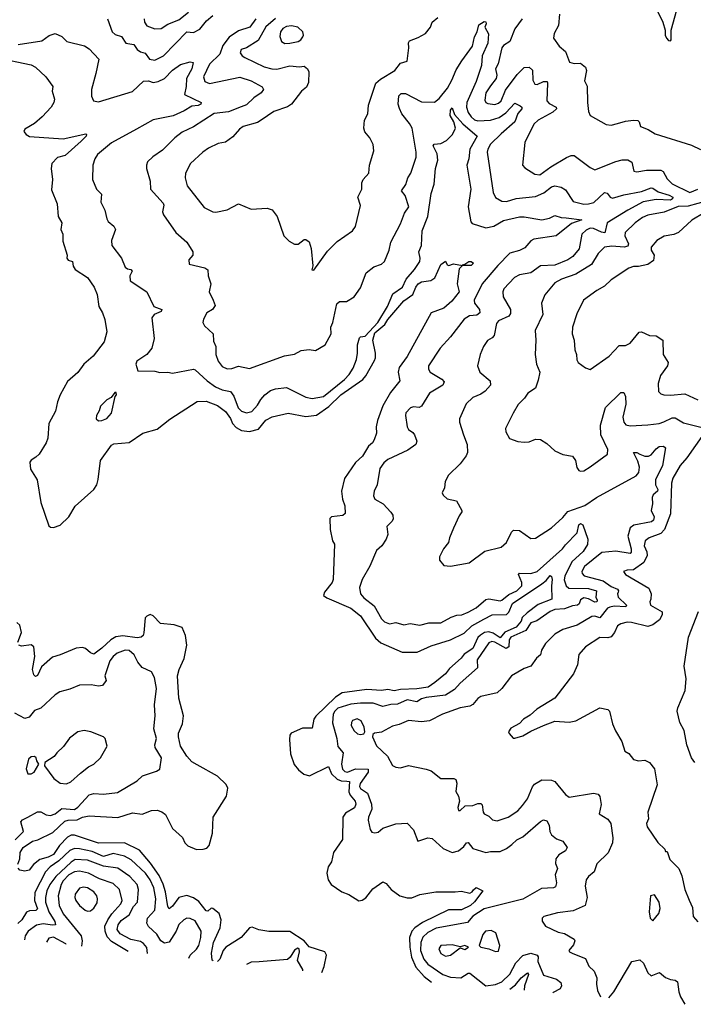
# Model space of a CAD drawing. Extents: x 1268547 to 1425625, y 515768 to 616754.
# Tile 253 of 256: x 1382984 to 1387177, y 515869 to 522001. Entities that reach past the tile are written whole.
import ezdxf

# ---------------------------------------------------------------- set-up
doc = ezdxf.new("R2010")
doc.units = 0

msp = doc.modelspace()

# ---------------------------------------------------------------- linework, layer by layer
at = {"layer": '0CON10XD'}
for points in [[(1387035, 521870), (1387040, 521875), (1387040, 521935), (1387085, 522100), (1387082.9, 522185), (1387068.7, 522228.7), (1387029.7, 522259.7), (1387005, 522268), (1386944.1, 522245.9), (1386900, 522165), (1386986.7, 521985), (1387002.5, 521935), (1387002.5, 521905), (1387010, 521885), (1387021.7, 521871.7), (1387035, 521870)], [(1383758, 522005), (1383761.2, 521985), (1383775, 521963.3), (1383825, 521944.3), (1383865, 521945.3), (1383906.3, 521973.7), (1383975, 521999.4), (1384035, 522048.1)], [(1383530, 522005), (1383558.9, 521925), (1383578.5, 521908.5), (1383617.5, 521895), (1383645.3, 521855.3), (1383695, 521846.9), (1383715.3, 521815.3), (1383735, 521801.1), (1383765, 521791.4), (1383792.5, 521755), (1383825, 521747.9), (1383878.5, 521775), (1384025, 521924.7), (1384065, 521921.5), (1384105, 521940.9), (1384146.3, 521993.7), (1384185, 522026.5)], [(1384453.5, 522006.5), (1384415.9, 521954.1), (1384345, 521931), (1384287.6, 521892.4), (1384249, 521841), (1384229.8, 521785), (1384165, 521723.8), (1384128, 521645), (1384136.9, 521615), (1384165, 521604.2), (1384355, 521643.4), (1384425, 521619.7), (1384492.4, 521582.4), (1384501.9, 521565), (1384487.8, 521545), (1384441.9, 521515), (1384395, 521470.8), (1384361.4, 521458.6), (1384282.6, 521427.4), (1384195, 521415.9), (1384065, 521332.7), (1383995, 521300), (1383949.2, 521265), (1383872.4, 521187.6), (1383812.4, 521147.6), (1383780, 521115), (1383772.5, 521095), (1383772.9, 521075), (1383795.5, 520995.5), (1383797.1, 520945), (1383877.6, 520857.6), (1383880.5, 520845), (1383872.5, 520805), (1383878.8, 520785), (1383955.7, 520675.7), (1384024.2, 520615), (1384062, 520555), (1384061.2, 520535), (1384036.2, 520505), (1384038.8, 520478.8), (1384135.8, 520455.8), (1384155, 520442.5), (1384156.2, 520405), (1384173.8, 520355), (1384164, 520305), (1384188.6, 520255), (1384199.5, 520220.5), (1384183.1, 520196.9), (1384148, 520175), (1384127.5, 520135), (1384124.4, 520115), (1384135, 520094), (1384188.1, 520045), (1384189.1, 519999.1), (1384204.3, 519965), (1384205.6, 519915), (1384218.5, 519875), (1384245, 519841.9), (1384275, 519826.7), (1384305, 519828.2), (1384345, 519843.1), (1384415, 519828.8), (1384633, 519907), (1384695, 519917.3), (1384735, 519941.1), (1384785, 519947.5), (1384825, 519940.8), (1384885, 519976), (1384922.2, 520045), (1384919.5, 520085), (1384932.7, 520115), (1384958, 520232), (1384975, 520245.8), (1385017.5, 520245), (1385065, 520273.8), (1385105, 520331.2), (1385140.6, 520425), (1385188, 520462), (1385235, 520478.6), (1385254.3, 520495), (1385282.9, 520565), (1385293.1, 520615), (1385355, 520728.8), (1385378.5, 520795), (1385405.5, 520835), (1385382.9, 520905), (1385361.2, 520935), (1385387.1, 520975), (1385399.4, 521015), (1385417.8, 521045), (1385451.4, 521145), (1385451.8, 521175), (1385426.1, 521325), (1385411.2, 521355), (1385362.9, 521415), (1385347.1, 521447.1), (1385340, 521475), (1385343.9, 521526.1), (1385359.2, 521540.8), (1385385, 521541.4), (1385485, 521490), (1385565, 521486.9), (1385595, 521509.4), (1385647.7, 521575), (1385673.2, 521623.2), (1385701.8, 521688.2), (1385735.3, 521745), (1385803.3, 521835), (1385815, 521893.3), (1385832.5, 521925), (1385841.7, 521968.3), (1385875, 521990), (1385885, 521987.5), (1385887.5, 521975), (1385880, 521955), (1385901.7, 521911.7), (1385898.9, 521855), (1385863.6, 521775), (1385857.5, 521715), (1385824.9, 521615.1), (1385768, 521485), (1385764.8, 521455), (1385775, 521422.5), (1385793.3, 521395), (1385815, 521376.2), (1385835, 521371.6), (1385915, 521375.7), (1385968.2, 521391.8), (1386009.4, 521420.6), (1386065, 521480.9), (1386099.4, 521465), (1386109.4, 521455), (1386108.9, 521445), (1386083.7, 521416.3), (1386066.2, 521365), (1385979.9, 521290.1), (1385914.6, 521225), (1385897.8, 521195), (1385894.5, 521175), (1385930.4, 520925), (1385945, 520894.4), (1385985, 520870), (1386015, 520868.5), (1386075, 520888.1), (1386195, 520900.4), (1386246.9, 520923.1), (1386295, 520958.8), (1386315, 520966.2), (1386355, 520957.7), (1386381.3, 520941.3), (1386428.5, 520868.5), (1386495, 520852.5), (1386525, 520853.1), (1386557.2, 520862.8), (1386625, 520924.7), (1386641.3, 520921.3), (1386659.5, 520895), (1386675, 520888.7), (1386745, 520909.4), (1386855, 520931.2), (1386915, 520952.9), (1386925, 520951.9), (1386957.8, 520927.8), (1387027, 520907), (1387049.7, 520895), (1387047, 520885), (1387035, 520877.1), (1386945, 520881.5), (1386865, 520865.6), (1386768.8, 520815), (1386640, 520735), (1386626.7, 520673.3), (1386605, 520676.5), (1386555, 520700.6), (1386535, 520701.6), (1386509.3, 520690.7), (1386483.9, 520665), (1386465.8, 520574.2), (1386427.3, 520525), (1386396.9, 520505), (1386315, 520471.1), (1386225, 520468.7), (1386165, 520424.7), (1386095, 520411.8), (1386063.3, 520395), (1385997.8, 520325), (1385990.9, 520305), (1385993.8, 520273.8), (1386038.9, 520195), (1386038.7, 520171.3), (1386028, 520155), (1385965, 520125.6), (1385951.5, 520108.5), (1385936.4, 520035), (1385925, 520020), (1385896.4, 520003.6), (1385871.4, 519965), (1385849.4, 519915), (1385834.2, 519845), (1385847.5, 519805), (1385911.7, 519751.7), (1385914.5, 519725), (1385881.9, 519688.1), (1385855, 519669.4), (1385805, 519648.6), (1385762.3, 519607.7), (1385721.4, 519515), (1385721.4, 519495), (1385745.6, 519415), (1385770, 519355), (1385771.3, 519305), (1385763.9, 519285), (1385725.9, 519234.1), (1385652.2, 519165), (1385633.1, 519125), (1385628.1, 519085), (1385614, 519055), (1385619.7, 519039.7), (1385645, 519017.5), (1385702.5, 519005), (1385736.7, 518945), (1385736.7, 518935), (1385719.3, 518910.7), (1385683.8, 518835), (1385658.8, 518775), (1385653.8, 518745), (1385621.2, 518705), (1385596.7, 518655), (1385597.5, 518635), (1385625, 518602.5), (1385665, 518596.7), (1385781.7, 518618.3), (1385878.3, 518691.7), (1385980, 518715), (1386014, 518745), (1386045, 518808.8), (1386057.9, 518822.1), (1386095, 518820), (1386165, 518769.2), (1386195, 518772.9), (1386295, 518835.8), (1386365, 518900.6), (1386395, 518938.1), (1386501.9, 518975), (1386575, 519026.2), (1386820.8, 519159.2), (1386838.1, 519181.9), (1386841.6, 519215), (1386832.3, 519252.3), (1386804.3, 519305), (1386824.6, 519305.4), (1386844.4, 519295), (1386875, 519283.1), (1386898.1, 519281.9), (1386915, 519290.9), (1386945, 519329.1), (1386965, 519343.8), (1386992.5, 519345), (1387004.2, 519335), (1386985.7, 519225), (1386941.9, 519135), (1386942.6, 519105), (1386955.7, 519075), (1386954.2, 519065), (1386927.7, 519042.3), (1386920, 519025), (1386923.2, 518985), (1386914.7, 518945), (1386934.2, 518905), (1386930.3, 518885), (1386916, 518874), (1386806.4, 518853.6), (1386783.8, 518836.2), (1386768.8, 518785), (1386789.3, 518705), (1386790.7, 518685), (1386785, 518677.3), (1386695, 518691.3), (1386606.8, 518683.2), (1386499.6, 518595), (1386483.8, 518565), (1386485, 518552), (1386498, 518538), (1386615, 518506), (1386665, 518471.2), (1386705.4, 518455), (1386712.1, 518445), (1386710, 518435), (1386704.6, 518425), (1386709.6, 518405), (1386762.2, 518355), (1386758, 518345), (1386685, 518347.6), (1386657.1, 518342.9), (1386643.6, 518335), (1386595, 518276.6), (1386565, 518287.2), (1386545, 518284.7), (1386455, 518230.9), (1386365, 518204.1), (1386315.6, 518175), (1386256.7, 518115), (1386231.5, 518075), (1386225.3, 518044.7), (1386201.4, 518025), (1386166.1, 517973.9), (1386125, 517960.6), (1386045, 517914.3), (1385985.5, 517835), (1385955, 517807.9), (1385855, 517785.6), (1385836.2, 517773.8), (1385805, 517736.7), (1385785, 517726.4), (1385726.7, 517715), (1385615, 517676.5), (1385535, 517633.8), (1385485, 517628.8), (1385403, 517637), (1385345, 517611.5), (1385305, 517601.2), (1385235.4, 517564.6), (1385192.7, 517557.3), (1385181.7, 517548.3), (1385180, 517535), (1385205, 517478.8), (1385272.5, 517415), (1385305, 517355.7), (1385325, 517345.7), (1385355, 517342.5), (1385405, 517356.5), (1385515, 517334.4), (1385545, 517322.9), (1385604.6, 517274.6), (1385685.5, 517275.5), (1385699.4, 517269.4), (1385705.6, 517245.6), (1385698.1, 517195), (1385714.4, 517165), (1385721.4, 517135), (1385711.9, 517095), (1385715, 517076.7), (1385725, 517076.2), (1385755.9, 517104.1), (1385805, 517107.1), (1385835, 517118.8), (1385855, 517119.5), (1385862.3, 517112.3), (1385868, 517065), (1385875, 517056.2), (1385905, 517040), (1385927.4, 517017.4), (1385955, 517012.7), (1386025, 517035.5), (1386085, 517073.5), (1386113.5, 517106.5), (1386145, 517148), (1386175, 517224), (1386189.2, 517240.8), (1386235, 517267.3), (1386295, 517264.5), (1386315, 517255.6), (1386380.8, 517175), (1386405, 517158.6), (1386555, 517184.2), (1386585, 517178), (1386594.2, 517164.2), (1386603.2, 517113.2), (1386591.2, 517055), (1386645, 517022.2), (1386663.3, 516995), (1386677.1, 516905), (1386673.2, 516875), (1386646.6, 516813.4), (1386575.5, 516744.5), (1386560, 516695), (1386524.1, 516665.9), (1386510, 516645), (1386503.8, 516603.8), (1386515.5, 516535), (1386504.6, 516485.4), (1386428.8, 516451.2), (1386331.1, 516438.9), (1386247.5, 516415), (1386236.7, 516405), (1386236.4, 516386.4), (1386256.4, 516356.4), (1386335, 516318), (1386375, 516310), (1386435.6, 516275.6), (1386438.6, 516265), (1386431.3, 516238.7), (1386401.2, 516205), (1386406.7, 516195), (1386426.7, 516185), (1386505, 516154.2), (1386526.2, 516106.2), (1386559.2, 516075), (1386576.1, 516033.9), (1386574, 515995), (1386580.6, 515955), (1386600, 515914.9)], [(1384575, 522008.3), (1384515, 521955.3), (1384468.3, 521871.7), (1384395.4, 521824.6), (1384363.3, 521815), (1384356, 521795), (1384369.2, 521775), (1384384.7, 521764.7), (1384506.3, 521706.3), (1384553.9, 521693.9), (1384585, 521691.8), (1384665, 521714.1), (1384725, 521708), (1384755, 521712.2), (1384775, 521695.7), (1384784.5, 521675), (1384781.4, 521608.6), (1384769.2, 521580.8), (1384737.1, 521555), (1384675, 521474.3), (1384651.7, 521458.3), (1384565, 521429.4), (1384486, 521374), (1384465, 521360.5), (1384374.8, 521335.2), (1384351.4, 521318.6), (1384309.5, 521270.5), (1384265, 521238.8), (1384219.3, 521230.7), (1384158.8, 521201.2), (1384123.5, 521176.5), (1384046.4, 521105), (1384016.2, 521045), (1384012.7, 521015), (1384026.5, 520966.5), (1384131.1, 520831.1), (1384185, 520803.8), (1384205, 520802.5), (1384275, 520817.5), (1384345, 520853.3), (1384425, 520820), (1384525, 520826), (1384555, 520816.2), (1384586, 520775), (1384627.5, 520655), (1384660.7, 520620.7), (1384695, 520602.5), (1384716.7, 520603.3), (1384755, 520632.5), (1384765, 520632.5), (1384785, 520617.5), (1384798.8, 520575), (1384807.5, 520467.5), (1384803, 520443), (1384815, 520440), (1384900.3, 520559.7), (1384960.5, 520619.5), (1385054.5, 520685.5), (1385075, 520713.8), (1385104.3, 520844.3), (1385089.4, 520895), (1385114.4, 520945), (1385114.3, 520985), (1385120.8, 521005), (1385156.9, 521045), (1385161.2, 521095), (1385187.5, 521185), (1385183.1, 521223.1), (1385163.1, 521265), (1385132.4, 521302.4), (1385125.4, 521325.4), (1385130, 521375), (1385150.8, 521415), (1385155, 521468.8), (1385201.1, 521605), (1385229.8, 521630.2), (1385318.9, 521685), (1385355, 521730), (1385396.7, 521743.3), (1385405.4, 521824.6)], [(1385405.4, 521824.6), (1385404.4, 521855.6), (1385410.3, 521869.7), (1385465, 521888.8), (1385510, 521915), (1385540, 521955), (1385552, 521985), (1385587.5, 522015)], [(1386110.8, 522005), (1386066.9, 521943.1), (1386034.7, 521865), (1385995, 521840.8), (1385985.2, 521825), (1385961.8, 521725), (1385945.4, 521695), (1385953.9, 521655), (1385950.4, 521635), (1385915, 521589.1), (1385885.3, 521545), (1385879.2, 521499.2), (1385885.4, 521485.4), (1385898.1, 521478.1), (1385942.1, 521472.1), (1385965, 521480.3), (1385980.3, 521495), (1386008.6, 521561.4), (1386079.7, 521660.3), (1386125, 521702.7), (1386155, 521705.6), (1386175.4, 521685.4), (1386178.8, 521625), (1386189.5, 521599.5), (1386205, 521597.3), (1386245, 521616), (1386266.3, 521616.3), (1386270.3, 521605), (1386264.6, 521495), (1386279.1, 521479.1), (1386323.3, 521455), (1386325.4, 521445), (1386302.2, 521425), (1386210.6, 521375), (1386185, 521350), (1386127.5, 521235), (1386114.2, 521095), (1386128.5, 521078.5), (1386189.7, 521039.7), (1386222.5, 521035), (1386289.5, 521085), (1386387.7, 521142.3), (1386415.9, 521154.1), (1386435, 521154.6), (1386535, 521080.8), (1386565, 521065.7), (1386695, 521118.6), (1386735, 521128.8), (1386768.9, 521128.9), (1386793.8, 521113.8), (1386807.5, 521057.5), (1386825, 521053.1), (1386885, 521064.6), (1386975, 521063.1), (1386988.5, 521055), (1387015, 521010.5), (1387045, 520979.3), (1387155, 520924.3), (1387205, 520944.8)], [(1386344.5, 522035), (1386337.5, 521965), (1386310.5, 521915), (1386307.5, 521885), (1386342.1, 521835), (1386382.1, 521802.1), (1386406.9, 521736.9), (1386435, 521728.9), (1386475, 521730), (1386506.2, 521705), (1386512, 521685), (1386499.3, 521619.3), (1386516.1, 521586.1), (1386517.5, 521485), (1386525, 521430), (1386535, 521403.3), (1386635, 521347.5), (1386665, 521344.2), (1386705, 521354.2), (1386755, 521369.2), (1386805.7, 521375.7), (1386832, 521372), (1386840, 521365), (1386848.8, 521335), (1386896.3, 521316.3), (1386940.2, 521290.2), (1387165, 521220), (1387221.7, 521191.7)], [(1384635, 521852.7), (1384665, 521854.5), (1384716.2, 521865), (1384734, 521875), (1384745.6, 521894.4), (1384750, 521905), (1384745.8, 521925), (1384714.2, 521954.2), (1384675, 521961.6), (1384645, 521958.8), (1384621.5, 521945), (1384606.5, 521925), (1384603.5, 521895), (1384612.9, 521865), (1384635, 521852.7)], [(1382975, 521845.5), (1383121.7, 521868.3), (1383167.3, 521902.7), (1383205, 521914), (1383245, 521895.8), (1383276.2, 521865), (1383387.2, 521837.2), (1383415, 521819.4), (1383475.8, 521755), (1383457.1, 521665), (1383431.5, 521565), (1383430, 521525), (1383443.8, 521495), (1383475, 521488.9), (1383685.5, 521554.5), (1383755, 521617.5), (1383785, 521620), (1383815, 521610), (1383846, 521615), (1383885, 521635.5), (1383935, 521686.2), (1383985, 521722.5), (1384045, 521737.5), (1384064, 521734), (1384055, 521695.7), (1384021.3, 521635), (1384019.3, 521585), (1384008.6, 521535), (1384113.8, 521485), (1384112, 521475), (1384095, 521466.7), (1384055, 521462.5), (1384007.6, 521432.4), (1383938.6, 521401.4), (1383813.6, 521376.4), (1383710.3, 521319.7), (1383555, 521234.6), (1383468.3, 521161.7), (1383451.4, 521135), (1383438.6, 521095), (1383437.5, 521005), (1383462.2, 520945), (1383492.9, 520915), (1383487.8, 520865), (1383513.5, 520815), (1383525, 520760), (1383535, 520744), (1383570, 520715), (1383580, 520695), (1383556, 520625), (1383557.5, 520595), (1383618.1, 520515), (1383639.4, 520459.4), (1383655, 520448.2), (1383675, 520444.2), (1383682.9, 520435), (1383669.6, 520405), (1383671.1, 520375), (1383775.4, 520305.4), (1383819.2, 520215), (1383869.2, 520195), (1383865, 520183.4), (1383820, 520165), (1383805.8, 520145), (1383820.8, 520015), (1383806, 519955), (1383775, 519916.2), (1383713.3, 519875), (1383706.7, 519855), (1383720, 519815), (1383825, 519811.2), (1383855, 519803.8), (1383905, 519806.2), (1383935, 519800), (1384065, 519824.4), (1384075, 519821.1), (1384151, 519751), (1384201.5, 519715), (1384244.6, 519695.4), (1384296.7, 519685), (1384316.7, 519656.7), (1384343.6, 519583.6), (1384365, 519562.3), (1384395, 519553.2), (1384428.7, 519561.3), (1384465, 519600), (1384484.2, 519635.8), (1384509.5, 519665), (1384545, 519691.5), (1384575, 519701.8), (1384645, 519710), (1384765, 519650), (1384805, 519641.5), (1384875, 519654.6), (1385005, 519760), (1385035, 519791.8), (1385058.8, 519831.2), (1385080.6, 519885), (1385087.2, 519925), (1385086.2, 519975), (1385099.8, 520020.2), (1385105, 520026.7), (1385135, 520030.9), (1385214, 520115), (1385273.2, 520215), (1385306, 520294), (1385367.3, 520335), (1385390, 520385), (1385441.1, 520445), (1385473.9, 520495), (1385477.3, 520515), (1385468.8, 520555), (1385484.7, 520595), (1385488.4, 520685), (1385525.2, 520775), (1385545, 520918.8), (1385563.5, 520976.5), (1385573.1, 521075), (1385586.5, 521125), (1385583.3, 521165), (1385558, 521215), (1385564.1, 521225.9), (1385605, 521230.3), (1385641.5, 521248.5), (1385677.8, 521285), (1385696.1, 521325), (1385685.9, 521365), (1385663.6, 521405), (1385665, 521436.7), (1385675, 521450.8), (1385691, 521411), (1385741.4, 521351.4), (1385830.5, 521275), (1385786.4, 521193.6), (1385780, 521135), (1385766.9, 521095), (1385792.5, 520945), (1385776.1, 520835), (1385792.7, 520742.7), (1385800.9, 520730.9), (1385885.4, 520705.4), (1385935, 520715.9), (1385995, 520749.3), (1386095, 520772.5), (1386125, 520773.2), (1386235, 520755.3), (1386282.5, 520765), (1386315, 520780.4), (1386355, 520768.6), (1386385, 520767.7), (1386482.5, 520755), (1386418.8, 520731.2), (1386324.2, 520655), (1386185, 520634.6), (1386165, 520624.4), (1386129.2, 520580.8), (1386095, 520563.4), (1386035, 520546), (1385959.9, 520470.1), (1385863.6, 520356.4), (1385813.1, 520255), (1385815.4, 520235), (1385846.9, 520195), (1385847.3, 520175), (1385828.5, 520161.5), (1385783.3, 520156.7), (1385750.4, 520135), (1385665.6, 520025), (1385601.1, 519955), (1385528.9, 519845), (1385527.8, 519825), (1385539.4, 519805), (1385611.9, 519761.9)], [(1382835.3, 521765.3), (1383055, 521719.4), (1383081.2, 521705), (1383146.7, 521645), (1383190, 521585), (1383185.8, 521555), (1383199.2, 521505), (1383195.7, 521485), (1383178.6, 521455), (1383124.2, 521395), (1383075, 521354.3), (1383015, 521319.2), (1383010, 521305), (1383024.2, 521285), (1383045, 521273.9), (1383255, 521259.2), (1383395, 521290), (1383400, 521285), (1383397.5, 521275), (1383365.8, 521244.2), (1383265.7, 521154.3), (1383217.9, 521142.1), (1383184, 521105), (1383179.2, 521075), (1383188, 521005), (1383180.5, 520940.5), (1383216, 520855), (1383223.3, 520775), (1383246.2, 520735), (1383240, 520695), (1383252, 520665), (1383252.3, 520622.3), (1383278.8, 520535), (1383277.5, 520515), (1383285, 520503.3), (1383312.5, 520495), (1383316, 520465), (1383328.6, 520445), (1383405, 520395.8), (1383446.2, 520335), (1383465, 520290), (1383475.8, 520215), (1383500, 520175), (1383514.4, 520134.4), (1383526.5, 520056.5), (1383509.1, 519995), (1383441.4, 519905), (1383383.6, 519855), (1383346.4, 519803.6), (1383281.6, 519748.4), (1383236.2, 519665), (1383218.5, 519621.5), (1383206.7, 519563.3), (1383165.4, 519485), (1383158.5, 519395), (1383148.5, 519365), (1383104, 519295), (1383085, 519275.4), (1383055, 519258.2), (1383046.9, 519245), (1383051.8, 519201.8), (1383091.5, 519135), (1383115.3, 518995), (1383165, 518849.4), (1383175, 518841.1), (1383195, 518837.8), (1383235, 518853.3), (1383289.5, 518905), (1383329.4, 518970.6), (1383445, 519075.7), (1383464.5, 519105), (1383473, 519137), (1383487.5, 519255), (1383555, 519351.4), (1383569.7, 519359.7), (1383665, 519368.2), (1383749.5, 519425), (1383838.7, 519451.3), (1383917.6, 519512.4), (1384087.7, 519622.3), (1384145, 519624.7), (1384215, 519597.9), (1384265, 519560.5), (1384295, 519516.7), (1384307.4, 519485), (1384330.3, 519460.3), (1384363.4, 519443.4), (1384415, 519435.2), (1384469.5, 519450.5), (1384515, 519506.6), (1384555, 519527.9), (1384655, 519549.5), (1384765, 519530.5), (1384832.1, 519537.9), (1384907.2, 519592.8), (1384982.5, 519665), (1385119.3, 519760.7), (1385137.9, 519782.1), (1385191.5, 519878.5), (1385198.8, 519895), (1385199.2, 519925), (1385182, 520005), (1385195, 520050), (1385256.7, 520103.3), (1385275, 520133.7), (1385375, 520249.3), (1385430.7, 520289.3), (1385449.6, 520335), (1385465, 520355.7), (1385485, 520367.6), (1385543.6, 520376.4), (1385567.6, 520392.4), (1385605, 520476.7), (1385635, 520497.5), (1385643.8, 520475), (1385655, 520470), (1385685, 520480), (1385740, 520470), (1385740, 520475), (1385755, 520477.5), (1385780, 520495), (1385795, 520494.3), (1385808, 520485), (1385795, 520470.5), (1385740, 520470), (1385720, 520450), (1385706.9, 520355), (1385720, 520305), (1385672.9, 520247.1)], [(1387265, 520871.9), (1387145, 520840.1), (1387083.5, 520836.5), (1386995, 520801.8), (1386895, 520782.5), (1386861.6, 520768.4), (1386815.2, 520734.8), (1386753.6, 520675), (1386751.1, 520655), (1386774.6, 520605), (1386770.5, 520589.5), (1386746.6, 520583.4), (1386669.5, 520590.5), (1386625, 520583.5), (1386585, 520544.4), (1386543.3, 520476.7), (1386445, 520415.3), (1386355.8, 520385), (1386315, 520361.1), (1386252.3, 520287.7), (1386232.7, 520235), (1386240.4, 520165), (1386191.8, 520065), (1386196.9, 520005), (1386191.9, 519915), (1386201.9, 519855), (1386220.6, 519805), (1386211.4, 519755), (1386194.3, 519705.7), (1386146, 519675), (1386126.4, 519643.6), (1386087.5, 519605), (1386055, 519551.2), (1386008.6, 519455), (1386009.2, 519435), (1386032.3, 519392.3), (1386085, 519373.8), (1386125, 519370), (1386155, 519372), (1386195, 519387.5), (1386225.5, 519385.5), (1386265, 519361.2), (1386315, 519316.2), (1386365, 519293.8), (1386425, 519282.5), (1386443.3, 519255), (1386452.3, 519212.3), (1386464.2, 519194.2), (1386475, 519190), (1386495, 519192), (1386535, 519216.2), (1386642, 519295), (1386644.4, 519325), (1386600.8, 519415), (1386598.4, 519475), (1386631.1, 519585), (1386725, 519680), (1386745, 519678.8), (1386755.7, 519655), (1386756.4, 519606.4), (1386738.8, 519525), (1386745, 519493.3), (1386757.9, 519477.9), (1386785, 519471.9), (1386895, 519476.9), (1386965, 519486.6), (1386993, 519497), (1387045, 519521.5), (1387065, 519520.9), (1387115, 519489.3), (1387223.6, 519463.6)], [(1387245, 520798.2), (1387167.7, 520752.3), (1387085, 520674.5), (1387055, 520662.7), (1386995, 520652.5), (1386950, 520625), (1386914.4, 520585), (1386915.7, 520565), (1386933.8, 520535), (1386928.8, 520501.2), (1386893, 520477), (1386835.6, 520464.4), (1386805, 520464.3), (1386775, 520454.2), (1386665, 520380), (1386625, 520340.8), (1386576.2, 520315), (1386492.5, 520255), (1386451.5, 520168.5), (1386425.6, 520085), (1386423.5, 520045), (1386435.7, 520005), (1386439.2, 519945), (1386450, 519915), (1386451.7, 519881.7), (1386461.2, 519865), (1386505, 519832.5), (1386535, 519823.3), (1386654.1, 519905.9), (1386715, 519972), (1386755, 519972.5), (1386785, 519985.8), (1386840, 520055), (1386855, 520056), (1386904.5, 520034.5), (1386945, 520031.4), (1386988, 520005), (1386990, 519915), (1387020, 519865), (1387015.5, 519844.5), (1386972.5, 519785), (1386958, 519735), (1386961.2, 519685), (1386975, 519671.2), (1386994.3, 519664.3), (1387035, 519661.5), (1387125, 519671.1), (1387205, 519633.5)], [(1385672.9, 520247.1), (1385623.3, 520205), (1385545, 520175.8), (1385396.7, 519903.3), (1385345.6, 519835), (1385339.4, 519805), (1385349.1, 519750.9), (1385291.1, 519678.9), (1385244.8, 519595.2), (1385210.7, 519505), (1385201.8, 519465), (1385205.6, 519425), (1385191.2, 519385), (1385180, 519365), (1385155, 519344.4), (1385116.8, 519283.2), (1385075, 519242.5), (1385005.6, 519144.4), (1384987.8, 519065), (1384994.1, 519014.1), (1385007, 518973), (1385008.9, 518925), (1384995, 518912.7), (1384925, 518905.5), (1384914.4, 518894.4), (1384915.8, 518825), (1384931.2, 518755), (1384943.9, 518733.9), (1384934.2, 518515), (1384929.4, 518495), (1384880.6, 518435), (1384875.8, 518415), (1384895, 518400.5), (1385045, 518335.7), (1385105, 518289.1), (1385198.8, 518148.8), (1385231, 518121), (1385365, 518061.2), (1385457.4, 518062.6), (1385545, 518101.8), (1385665, 518138.9), (1385749.7, 518180.3), (1385797.9, 518225), (1385873.4, 518266.6), (1385924, 518295), (1386015, 518297.5), (1386028.3, 518311.7), (1386052, 518365), (1386233.1, 518486.9), (1386261.3, 518508.7), (1386285, 518538.8), (1386295, 518533.3), (1386299.4, 518515), (1386294, 518475), (1386297.1, 518392.9), (1386211.7, 518358.3), (1386142.4, 518307.6), (1386111.4, 518278.6), (1386105, 518254.7), (1386075, 518216.7), (1386002.8, 518187.2), (1385975, 518151.9), (1385930.4, 518180.4), (1385905, 518188.6), (1385876.4, 518183.6), (1385851.5, 518168.5), (1385836.6, 518153.4), (1385805, 518084.2), (1385749.7, 518050.3), (1385730.9, 518025), (1385659.9, 517960.1), (1385635, 517926.4), (1385567.9, 517872.1), (1385525.7, 517845), (1385455.5, 517834.5), (1385355, 517830), (1385315, 517821.1), (1385275, 517828.8), (1385235, 517823.8), (1385145, 517829.2), (1384991.4, 517808.6), (1384949, 517781), (1384826.3, 517663.7), (1384814, 517645), (1384805, 517588), (1384745, 517587.8), (1384673.3, 517556.7), (1384665.6, 517544.4), (1384662.3, 517517.7), (1384669.3, 517429.3), (1384692.3, 517362.3), (1384719, 517329), (1384752.7, 517302.7), (1384787.7, 517292.3), (1384905, 517350.4), (1384924.9, 517304.9), (1384960.3, 517270.3), (1384985, 517260.2), (1385019.5, 517259.5), (1385037.1, 517257.1), (1385032.7, 517192.7), (1385040.9, 517170.9), (1385072, 517135), (1385077.1, 517115), (1385067.7, 517092.3), (1385011.3, 517058.7), (1384995.3, 517035), (1384992.3, 516895), (1384937.5, 516815), (1384925, 516756.7), (1384904.5, 516725.5), (1384896.4, 516686.4), (1384904, 516645), (1384922.9, 516615), (1384989.4, 516569.4), (1385032.4, 516552.4), (1385095, 516514.5), (1385115, 516517.6), (1385137.9, 516532.1), (1385182.8, 516587.2), (1385245, 516630.8), (1385265, 516621.2), (1385296, 516585), (1385349.4, 516545), (1385395, 516531.9), (1385425, 516532.9), (1385475, 516552.2), (1385575, 516569.4), (1385695, 516568.6), (1385735, 516574.3), (1385785, 516560.8), (1385801.2, 516568.8), (1385808.6, 516581.4), (1385825, 516596.9), (1385866.2, 516575), (1385815, 516506.7), (1385789.8, 516485), (1385735, 516458.2), (1385653.1, 516456.9), (1385492.2, 516377.8), (1385444.3, 516345.7), (1385424.9, 516325.1), (1385409.6, 516285), (1385412.4, 516225), (1385422.4, 516162.4), (1385450.2, 516100.2), (1385501.6, 516041.6), (1385547.6, 516006.6)], [(1385611.9, 519761.9), (1385625.6, 519745), (1385618.5, 519725), (1385535, 519674.5), (1385485, 519593.8), (1385470, 519585), (1385435, 519589.2), (1385417.1, 519582.9), (1385388.1, 519551.9), (1385384.4, 519535), (1385396.7, 519465), (1385405, 519449.2), (1385430.6, 519430.6), (1385440.6, 519415), (1385455.6, 519375), (1385448.9, 519355), (1385400.4, 519319.6), (1385275, 519261.2), (1385249.9, 519240.1), (1385226.4, 519205), (1385208.9, 519105), (1385190, 519065), (1385185.7, 519035), (1385195, 519014.3), (1385246, 518986), (1385293.7, 518933.7), (1385305.6, 518915), (1385309.4, 518890.6), (1385301.2, 518875), (1385269.2, 518845), (1385275.7, 518795), (1385266, 518765), (1385238, 518725), (1385204.6, 518695.4), (1385162.9, 518597.1), (1385114.7, 518515.3), (1385098.5, 518465), (1385104.4, 518425), (1385125, 518400), (1385190.3, 518350.3), (1385235, 518268.6), (1385255, 518250.9), (1385285, 518239.5), (1385325, 518245.8), (1385375, 518232.9), (1385415, 518241.4), (1385475, 518230), (1385530, 518245), (1385605, 518244.6), (1385670.6, 518279.4), (1385705, 518292.2), (1385735.4, 518294.6), (1385775, 518310.6), (1385825, 518338.9), (1385885, 518389.2), (1385905, 518393.3), (1385975, 518382.7), (1385985, 518386.1), (1386029.5, 518420.5), (1386077.7, 518445), (1386109.6, 518475), (1386109.3, 518495), (1386089.4, 518545), (1386095, 518554), (1386165, 518551.7), (1386205, 518565.3), (1386362.5, 518705), (1386381.2, 518731.2), (1386454.7, 518805), (1386465.3, 518855), (1386475, 518862.7), (1386489.5, 518855), (1386519.7, 518765), (1386517.8, 518732.2), (1386492.1, 518687.9), (1386420.5, 518625), (1386377.7, 518535), (1386373.5, 518513.5), (1386385.3, 518475.3), (1386401.5, 518461.5), (1386525, 518459), (1386574.6, 518445), (1386569.3, 518405), (1386578.5, 518385), (1386576.7, 518375), (1386565, 518374.4), (1386525, 518393.7), (1386495, 518400), (1386475, 518388.5), (1386466.3, 518363.7), (1386455.6, 518354.4), (1386425, 518351.1), (1386375, 518332.4), (1386315, 518328), (1386286.7, 518315), (1386202, 518258), (1386165, 518244.5), (1386133.9, 518196.1), (1386041.6, 518155), (1386030.5, 518139.5), (1386028.7, 518095), (1386012.5, 518085), (1385942.1, 518125), (1385922.3, 518127.7), (1385905, 518120), (1385831.2, 518015), (1385834.5, 517965), (1385725, 517869.2), (1385691.4, 517828.6), (1385635, 517795.2), (1385515, 517780.4), (1385485, 517771.9), (1385455, 517752.9), (1385395, 517766), (1385335, 517737.6), (1385295, 517736), (1385245, 517723.6), (1385185, 517743.8), (1385105.2, 517745.2), (1385045, 517738.1), (1384965, 517713.2), (1384944.7, 517695), (1384934.8, 517675), (1384931.2, 517621.2), (1384957.5, 517525), (1384963.7, 517473.7), (1384997.3, 517435), (1384987.5, 517365), (1384993.4, 517333.4), (1385008.5, 517318.5), (1385025, 517314.8), (1385075, 517335.8), (1385153.9, 517333.9), (1385152, 517315), (1385102.2, 517245), (1385099.2, 517225), (1385105, 517213.6), (1385148.8, 517185), (1385174.6, 517115), (1385175.3, 517085), (1385154.6, 517035), (1385152.9, 517015), (1385165, 516957.5), (1385175, 516940.8), (1385195, 516936.9), (1385215, 516941.1), (1385245, 516965.5), (1385325, 516994), (1385395, 516996.2), (1385436, 516955), (1385462.5, 516885), (1385525, 516905.8), (1385552.3, 516902.3), (1385619.7, 516839.7), (1385675, 516814), (1385715, 516825.7), (1385748.3, 516851.7), (1385765, 516873.8), (1385775, 516875.8), (1385805, 516839.2), (1385885, 516814.4), (1385915, 516821.1), (1385975, 516821.5), (1386015, 516839.6), (1386046.4, 516863.6), (1386077.6, 516892.4), (1386115, 516912.8), (1386225, 517007.8), (1386245, 517018.6), (1386265, 517010.8), (1386280.6, 516985), (1386283.1, 516945), (1386294.2, 516925), (1386325, 516899.2), (1386365, 516884.2), (1386390.8, 516845), (1386382, 516825), (1386339.7, 516800.3), (1386322.2, 516775), (1386319.2, 516745), (1386330.7, 516715), (1386316.1, 516675), (1386324.6, 516625), (1386319.6, 516600.4), (1386306.2, 516593.8), (1386231.1, 516591.1), (1386115, 516523.8), (1385875, 516464.1), (1385805, 516417.6), (1385771.8, 516378.2), (1385576.2, 516343.8), (1385525, 516317.1), (1385493, 516287), (1385481.2, 516255), (1385478.4, 516205), (1385499.2, 516149.2), (1385525, 516119), (1385617.3, 516055), (1385665, 516037.8), (1385730, 516035), (1385775, 516063.6), (1385785, 516063.8), (1385885, 515984.6), (1385945, 515992.2), (1385985, 516009.2), (1386035, 516056.5), (1386072.9, 516127.1), (1386115, 516173.4), (1386165, 516186.8), (1386204.3, 516175), (1386211.5, 516165), (1386209.6, 516135), (1386245, 516050), (1386326.1, 516026.1), (1386351.9, 516005), (1386356.7, 515985), (1386347.5, 515965), (1386305, 515942.9), (1386303.6, 515940.7)], [(1383473.3, 519503.3), (1383495, 519503.8), (1383525, 519516.2), (1383555, 519550), (1383577.5, 519655), (1383586.7, 519665), (1383585, 519680), (1383575, 519680), (1383553, 519647), (1383525, 519632.5), (1383485.8, 519594.2), (1383479.2, 519565), (1383462, 519535), (1383460, 519515), (1383473.3, 519503.3)], [(1387245.6, 519425.6), (1387137.1, 519272.9), (1387095.6, 519225), (1387050, 519145), (1387042.1, 519115), (1387034.2, 518924.2), (1386997.4, 518825), (1386975, 518801.6), (1386901.4, 518775), (1386876.9, 518755), (1386870.9, 518725), (1386887.4, 518687.4), (1386889.6, 518665), (1386869.9, 518620.1), (1386804.4, 518575.6), (1386765, 518573.1), (1386742.5, 518565), (1386754, 518545), (1386899.8, 518459.8), (1386915.6, 518425.6), (1386912, 518392), (1386906.9, 518375), (1386911.4, 518355), (1386983.7, 518313.7), (1386983.8, 518295), (1386965.7, 518264.3), (1386925, 518231.8), (1386895, 518221.2), (1386792.3, 518247.7), (1386765, 518248.8), (1386725, 518239.5), (1386705, 518225.8), (1386686.3, 518183.7), (1386665, 518157.8), (1386645, 518150.9), (1386595, 518153.1), (1386505, 518094.3), (1386463.4, 518046.6), (1386457, 517983), (1386432.1, 517927.9), (1386315.4, 517774.6), (1386202.4, 517707.6), (1386160.5, 517669.5), (1386120, 517645), (1386095, 517618.8), (1386040.5, 517589.5), (1386026.7, 517565), (1386030, 517555), (1386055, 517527.5), (1386065, 517526.7), (1386115, 517540), (1386165, 517570.6), (1386243.8, 517605), (1386315, 517632), (1386403.9, 517626.1), (1386445, 517633.8), (1386595, 517716.2), (1386644.1, 517704.1), (1386655, 517693.8), (1386674, 517615), (1386691.7, 517571.7), (1386732.9, 517505), (1386751.2, 517445), (1386775, 517431.2), (1386805, 517393.8), (1386835, 517386.2), (1386875, 517388.6), (1386905, 517375.7), (1386936, 517335), (1386952.5, 517235), (1386893.8, 517065), (1386898, 517025), (1386886.7, 516995), (1386888.8, 516975), (1386957, 516877), (1387000, 516835), (1387005, 516820), (1387015, 516820), (1387030.7, 516770.7), (1387086.2, 516715), (1387105, 516670), (1387123.3, 516585), (1387152, 516518), (1387172.1, 516472.1), (1387175.6, 516415), (1387205, 516382.9)], [(1387185.7, 517375.7), (1387165.8, 517405), (1387136.2, 517485), (1387119.4, 517575), (1387094.2, 517625), (1387076.7, 517695), (1387080, 517715), (1387126.7, 517823.3), (1387133.1, 517895), (1387120.6, 517975), (1387147.5, 518155), (1387209.4, 518315)], [(1382972.3, 518125), (1382994.7, 518185), (1382985, 518230), (1382965, 518246.9)], [(1382972, 516742), (1382983.6, 516775), (1382987.5, 516815), (1383005.6, 516845), (1383062.5, 516885), (1383096.7, 516893.3), (1383190.7, 516939.3), (1383265, 517008.8), (1383285, 517016.1), (1383342.3, 517017.7), (1383375, 517034.5), (1383415, 517042.8), (1383595, 517031.9), (1383685, 517061), (1383745, 517053.6), (1383805, 517077), (1383839, 517079), (1383868.1, 517068.1), (1383890.7, 517050.7), (1383934.5, 516964.5), (1383997.2, 516907.2), (1384012.5, 516875), (1384030, 516855), (1384085, 516832.7), (1384125.6, 516834.4), (1384147.9, 516842.1), (1384162.2, 516857.8), (1384183.1, 516935), (1384188.6, 517035), (1384270.9, 517165), (1384278.7, 517215), (1384268, 517238), (1384215, 517290.5), (1384089.4, 517359.4), (1384055, 517378.6), (1384023.3, 517415), (1383985, 517477.5), (1383972.2, 517535), (1383973.1, 517556.9), (1383997.5, 517615), (1384002.5, 517665), (1383973.3, 517775), (1383966.5, 517915), (1383977.2, 517955), (1384007.3, 518022.7), (1384024.1, 518105), (1384015.9, 518165), (1383995.6, 518215), (1383945, 518232.8), (1383860.9, 518240.9), (1383815, 518289.2), (1383795, 518295.7), (1383775, 518287.1), (1383764.6, 518275), (1383757.3, 518182.7), (1383751.2, 518165), (1383739.4, 518155), (1383715, 518151.1), (1383625, 518163.3), (1383581.5, 518158.5), (1383550.6, 518139.4), (1383495, 518086.7), (1383445, 518050.5), (1383425, 518057.3), (1383394.2, 518085.8), (1383375, 518091.8), (1383335, 518086.1), (1383235.3, 518044.7), (1383188.1, 518031.9), (1383119.5, 517970.5), (1383095, 517915.8), (1383081.1, 517911.1), (1383071.3, 517921.3), (1383063.7, 517955), (1383078.5, 518035), (1383071.3, 518095), (1383055, 518108.2), (1382995, 518098.5), (1382977.5, 518105)], [(1382956.1, 516893.9), (1383006.7, 516945), (1382990, 517005), (1383001.3, 517018.7), (1383035, 517035.2), (1383095, 517067.4), (1383115, 517066.8), (1383148.3, 517048.3), (1383175, 517044.6), (1383205, 517054.6), (1383245, 517087.5), (1383325, 517082.6), (1383345, 517096), (1383416.8, 517173.2), (1383445, 517182.1), (1383505, 517178.2), (1383592.8, 517187.2), (1383715, 517260.8), (1383747.3, 517292.7), (1383835, 517321.2), (1383855.8, 517334.2), (1383866, 517404), (1383827.8, 517467.8), (1383824.7, 517485), (1383836.2, 517525), (1383818.7, 517585), (1383827.9, 517665), (1383822.1, 517735), (1383834.6, 517835), (1383822.9, 517905), (1383805, 517940), (1383746.2, 517966.2), (1383719.3, 518000.7), (1383696.4, 518045), (1383665, 518072.7), (1383640, 518075), (1383591.2, 518055), (1383565, 518035.7), (1383545, 518008), (1383514.3, 517915), (1383522.5, 517885), (1383498, 517855), (1383475, 517849.4), (1383429.1, 517859.1), (1383355, 517855.8), (1383295, 517831.2), (1383233.8, 517815), (1383205, 517796.9), (1383116, 517714), (1383075, 517699.5), (1383043.1, 517656.9), (1383015, 517649.7), (1382952.4, 517682.4)], [(1385105, 517550), (1385125, 517554), (1385131.2, 517565), (1385128.9, 517595), (1385110, 517635), (1385085, 517647.2), (1385055, 517635.5), (1385048.2, 517625), (1385047.7, 517605), (1385065, 517572.2), (1385085.7, 517554.3), (1385105, 517550)], [(1383275, 517242.4), (1383301.8, 517255), (1383361.2, 517308.8), (1383411.1, 517348.9), (1383445, 517365.4), (1383487.3, 517405), (1383527.3, 517477.3), (1383515.7, 517525), (1383505.6, 517535.6), (1383425.7, 517565.7), (1383385, 517573.8), (1383345, 517566.2), (1383292.8, 517527.2), (1383256.4, 517473.6), (1383213.8, 517435), (1383198.3, 517411.7), (1383140, 517375), (1383137.5, 517355), (1383195.5, 517275.5), (1383236.3, 517246.3), (1383275, 517242.4)], [(1383055, 517303.8), (1383073.3, 517315), (1383102.5, 517365), (1383090, 517385), (1383086.2, 517405), (1383075, 517413.3), (1383055, 517411.2), (1383038.8, 517395), (1383024, 517335), (1383034.1, 517304.1), (1383055, 517303.8)], [(1384187, 516139.6), (1384181.4, 516145), (1384176.9, 516186.9), (1384189.4, 516255), (1384231.9, 516345), (1384238.2, 516395), (1384225, 516434.3), (1384185, 516466.1), (1384175, 516466.8), (1384155, 516449.2), (1384145, 516451.2), (1384098.4, 516508.4), (1384065, 516532.9), (1384025, 516547.2), (1383975, 516533.3), (1383935, 516480.4), (1383915, 516464.5), (1383905, 516478), (1383891, 516569), (1383877.4, 516617.4), (1383851.5, 516671.5), (1383798.8, 516748.8), (1383729.5, 516829.5), (1383635, 516874), (1383475, 516873.5), (1383325, 516922.4), (1383305, 516921.6), (1383280.8, 516909.2), (1383231, 516859), (1383195, 516802.5), (1383161.4, 516785), (1383108.9, 516771.1), (1383069.9, 516740.1), (1383042.9, 516705), (1383015, 516697.3), (1382984.2, 516705), (1382973.8, 516716.2)], [(1384036.7, 516156.3), (1384045.3, 516175), (1384085, 516213.2), (1384098.3, 516235), (1384112.2, 516285), (1384113.8, 516325), (1384075, 516388.2), (1384045, 516403.8), (1384025, 516405.4), (1384004.4, 516395.6), (1383974.5, 516365.5), (1383957, 516325), (1383914.5, 516255.5), (1383885, 516249.6), (1383862.6, 516265), (1383836.7, 516305), (1383785, 516353.1), (1383774.9, 516375), (1383778.3, 516405), (1383824, 516456), (1383831.6, 516525), (1383818.3, 516595), (1383794.8, 516645), (1383767.5, 516685), (1383678.5, 516768.5), (1383635, 516792.6), (1383565, 516807.3), (1383505, 516790.5), (1383435, 516821.4), (1383355, 516838.3), (1383325, 516839), (1383295, 516826), (1383227.9, 516762.1), (1383172.6, 516725), (1383144.7, 516695), (1383078.6, 516565), (1383074.9, 516514.9), (1383095, 516462.7), (1383085, 516452.9), (1383045, 516451.5), (1383025, 516442.5), (1382996.9, 516395), (1382972.8, 516372.8)], [(1383778.3, 516185.2), (1383775, 516223.1), (1383755, 516248.8), (1383735, 516259.8), (1383675, 516272.5), (1383608.1, 516308.1), (1383591.1, 516335), (1383596.1, 516365), (1383615, 516391.9), (1383665, 516426.6), (1383691.7, 516478.3), (1383717.7, 516505), (1383723.9, 516585), (1383714.1, 516615), (1383670, 516665), (1383595, 516716.7), (1383505, 516729.7), (1383405, 516767.5), (1383329.9, 516770.1), (1383303.1, 516755), (1383208.9, 516665), (1383171.7, 516615), (1383152.2, 516575), (1383143.3, 516535), (1383144.4, 516505), (1383163.9, 516445), (1383202.2, 516385), (1383207.1, 516365), (1383188.1, 516361.9), (1383130.5, 516369.5), (1383088.3, 516361.7), (1383037.1, 516325), (1383016.8, 516295), (1383013.6, 516270.4)], [(1383658.5, 516198.5), (1383555, 516260.3), (1383529, 516289), (1383514.8, 516324.8), (1383514.4, 516355), (1383531.7, 516395), (1383557.2, 516432.8), (1383612.8, 516495), (1383620.7, 516515), (1383604.9, 516584.9), (1383565, 516622.1), (1383481.2, 516651.2), (1383411.5, 516685), (1383355, 516699), (1383325, 516693.7), (1383289.4, 516675), (1383255, 516638.9), (1383242.7, 516615), (1383223.5, 516545), (1383228.4, 516485), (1383255, 516431.8), (1383365.4, 516295), (1383373.1, 516265), (1383369.2, 516230.8)], [(1383405, 516449.4), (1383425, 516451.4), (1383445, 516468), (1383465, 516501.2), (1383468.9, 516525), (1383464.4, 516545), (1383445, 516570.5), (1383406, 516595), (1383381.4, 516598.6), (1383355, 516592.2), (1383329.1, 516555), (1383327.3, 516535), (1383333.8, 516515), (1383355.6, 516485), (1383392, 516455), (1383405, 516449.4)], [(1386925, 516388.8), (1386961.9, 516435), (1386971.5, 516465), (1386964.3, 516504.3), (1386935, 516550), (1386910, 516545), (1386901.4, 516445), (1386909.2, 516405), (1386925, 516388.8)], [(1384863.8, 516066.2), (1384878, 516105), (1384892.6, 516175), (1384882.9, 516195), (1384785, 516226.8), (1384754.3, 516264.3), (1384665, 516322.1), (1384535, 516322.2), (1384472.7, 516332.7), (1384430.1, 516349.9), (1384413.8, 516345), (1384362.5, 516285), (1384265.9, 516225), (1384250.4, 516205), (1384230.3, 516149.7), (1384215.1, 516136.5)], [(1383273.3, 516241.5), (1383271.5, 516245), (1383195, 516287.4), (1383165, 516281.3), (1383149.9, 516255.2)], [(1385945, 516197.5), (1385965, 516200), (1385972.5, 516235), (1385948, 516315), (1385918, 516328), (1385884, 516325), (1385866.2, 516303.8), (1385844, 516235), (1385855, 516224.4), (1385905, 516214.2), (1385945, 516197.5)], [(1384745.9, 516077.3), (1384746.2, 516085), (1384712.2, 516142.2), (1384726.1, 516195), (1384724.2, 516214.2), (1384715, 516217.7), (1384695, 516206.5), (1384667.4, 516162.6), (1384650.9, 516149.1), (1384474.6, 516134.6), (1384425, 516131.1), (1384394.5, 516116.5)], [(1385635, 516169.6), (1385665, 516174.6), (1385725, 516220), (1385755, 516211.4), (1385776.7, 516225), (1385755.6, 516235.6), (1385725, 516226.2), (1385675, 516240), (1385606.2, 516235), (1385593.5, 516215), (1385604.4, 516185), (1385635, 516169.6)], [(1386650.9, 515910.4), (1386682.6, 515947.4), (1386794.2, 516135), (1386845, 516147.1), (1386867.9, 516125), (1386895, 516066), (1386915, 516046.2), (1386967.1, 516067.1), (1387005, 516036.7), (1387035, 516023.3), (1387065, 516018.8), (1387079.2, 516009.2), (1387087, 515947), (1387097.5, 515915), (1387125.2, 515869.1)], [(1386034.5, 515964.2), (1386070.1, 515989.9), (1386105.2, 516035), (1386144.6, 516065), (1386150.6, 516055), (1386126.2, 515985), (1386125.1, 515956.3)]]:
    msp.add_lwpolyline(points, dxfattribs=at)

doc.saveas('drawing.dxf')
